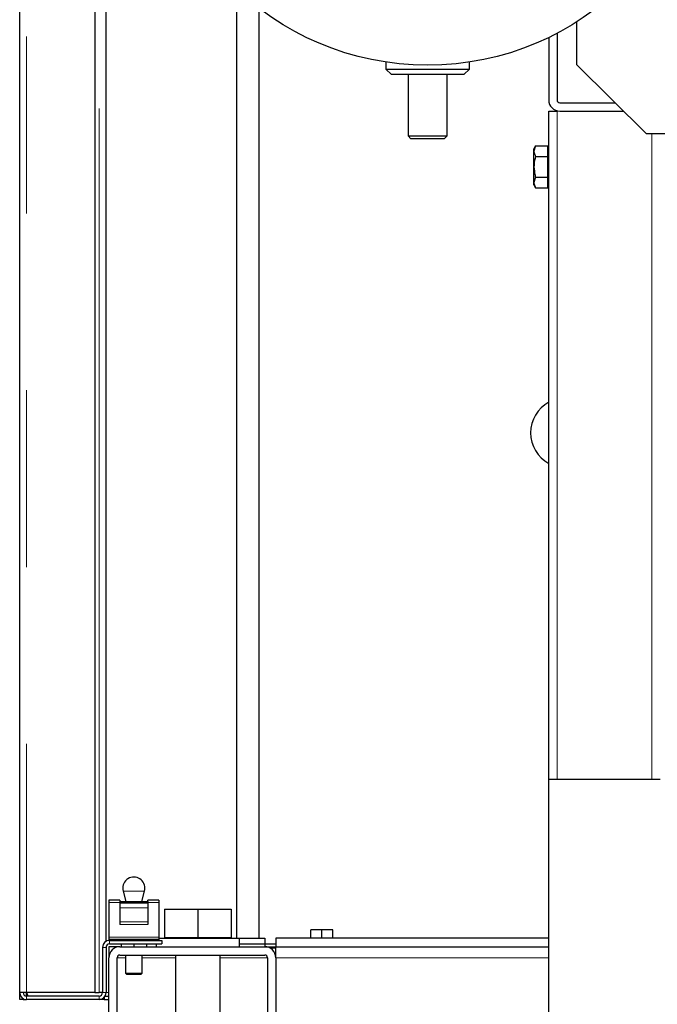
# Model space of a CAD drawing. Header units: millimetres. Extents: x 18 to 260, y 57 to 148.
# Tile 26 of 80: x 98.65 to 103.23, y 60.99 to 68.06. Entities that reach past the tile are written whole.
import ezdxf

# ---------------------------------------------------------------- set-up
doc = ezdxf.new("R2010")
doc.units = ezdxf.units.MM
doc.linetypes.add('PHANTOM', pattern=[12.7, 6.35, -1.27, 1.27, -1.27, 1.27, -1.27])

msp = doc.modelspace()

# ---------------------------------------------------------------- linework, layer by layer
at = {"color": 7, "linetype": 'Continuous', "lineweight": 25}
for p, q in [((98.6467, 61.0696), (98.6467, 88.2696)), ((99.1867, 87.7655), (99.1867, 61.0696)), ((99.2667, 61.4379), (99.2667, 68.4096)), ((100.2067, 61.4596), (100.2067, 68.2296)), ((100.3637, 68.1395), (100.3637, 61.4596)), ((100.3667, 61.4596), (100.3667, 68.1372)), ((102.6487, 67.7324), (102.6487, 68.0412)), ((102.5067, 67.959), (102.5067, 67.4796)), ((102.4467, 67.9288), (102.4467, 67.4796)), ((101.2767, 67.7523), (101.2767, 67.7016)), ((101.8767, 67.7016), (101.8767, 67.7523)), ((101.2767, 67.7016), (101.3167, 67.6616)), ((101.2767, 67.7016), (101.5767, 67.7016)), ((101.5767, 67.7016), (101.8767, 67.7016)), ((101.8367, 67.6616), (101.8767, 67.7016)), ((102.6487, 67.7324), (103.1487, 67.2367)), ((101.5767, 67.6616), (101.3167, 67.6616)), ((101.4367, 67.6616), (101.4367, 67.2216)), ((101.8367, 67.6616), (101.5767, 67.6616)), ((101.7167, 67.2216), (101.7167, 67.6616)), ((102.5267, 67.4596), (102.9238, 67.4596)), ((102.4467, 62.5996), (102.4467, 67.3996)), ((102.4467, 67.3996), (102.5067, 67.3996)), ((102.5267, 67.3996), (102.9844, 67.3996)), ((101.4367, 67.2216), (101.4567, 67.2016)), ((101.4367, 67.2216), (101.5767, 67.2216)), ((101.5767, 67.2016), (101.4567, 67.2016)), ((101.5767, 67.2216), (101.7167, 67.2216)), ((101.6967, 67.2016), (101.5767, 67.2016)), ((101.6967, 67.2016), (101.7167, 67.2216)), ((104.6737, 67.2367), (103.1487, 67.2367)), ((102.3523, 67.1498), (102.3407, 67.1296)), ((102.3523, 67.1498), (102.3407, 67.1122)), ((102.3407, 67.1122), (102.3407, 67.1296)), ((102.3407, 66.9996), (102.3407, 67.1122)), ((102.3523, 67.1498), (102.4407, 67.1498)), ((102.4407, 67.1122), (102.4407, 67.1498)), ((102.4467, 67.1296), (102.4407, 67.1296)), ((102.4407, 67.0747), (102.4407, 67.1122)), ((102.3523, 67.0747), (102.4407, 67.0747)), ((102.4407, 66.9996), (102.4407, 67.0747)), ((102.3407, 66.8871), (102.3407, 66.9996)), ((102.4407, 66.9246), (102.4407, 66.9996)), ((102.3523, 66.9246), (102.3407, 66.8871)), ((102.3523, 66.9246), (102.4407, 66.9246)), ((102.4407, 66.8871), (102.4407, 66.9246)), ((102.3407, 66.8696), (102.3407, 66.8871)), ((102.3407, 66.8696), (102.3523, 66.8495)), ((102.3523, 66.8495), (102.4407, 66.8495)), ((102.4407, 66.8495), (102.4407, 66.8871)), ((102.4407, 66.8696), (102.4467, 66.8696)), ((103.2467, 62.5996), (102.4467, 62.5996)), ((102.4467, 60.4996), (102.4467, 62.5996)), ((99.3894, 61.7989), (99.4094, 61.7242)), ((99.5239, 61.7242), (99.544, 61.7989)), ((99.3667, 61.7326), (99.2867, 61.7326)), ((99.2867, 61.7326), (99.2867, 61.7179)), ((99.3667, 61.7326), (99.3667, 61.7242)), ((99.6467, 61.7326), (99.5667, 61.7326)), ((99.5667, 61.7242), (99.5667, 61.7326)), ((99.6467, 61.7326), (99.6467, 61.7179)), ((99.2867, 61.7179), (99.2867, 61.4679)), ((99.3667, 61.7242), (99.5667, 61.7242)), ((99.3667, 61.7242), (99.3667, 61.7147)), ((99.3667, 61.7147), (99.5667, 61.7147)), ((99.3667, 61.7147), (99.3667, 61.6778)), ((99.3667, 61.6778), (99.3667, 61.5784)), ((99.5667, 61.7242), (99.5667, 61.7147)), ((99.5667, 61.7147), (99.5667, 61.6778)), ((99.5667, 61.6778), (99.5667, 61.5784)), ((99.6467, 61.7179), (99.6467, 61.4679)), ((99.6867, 61.6696), (99.6867, 61.4656)), ((99.6867, 61.6696), (99.9267, 61.6696)), ((99.9267, 61.6696), (99.9267, 61.4656)), ((99.9267, 61.6696), (100.1667, 61.6696)), ((100.1667, 61.6696), (100.1667, 61.4656)), ((99.3667, 61.5784), (99.3667, 61.5588)), ((99.5667, 61.5784), (99.5667, 61.5588)), ((100.7367, 61.4596), (100.7367, 61.5196)), ((100.8167, 61.5196), (100.7367, 61.5196)), ((100.8167, 61.4596), (100.8167, 61.5196)), ((100.8967, 61.5196), (100.8167, 61.5196)), ((100.8967, 61.4596), (100.8967, 61.5196)), ((99.2867, 61.4679), (99.2867, 61.4546)), ((99.2867, 61.4546), (99.2867, 61.4446)), ((99.2867, 61.4546), (99.6467, 61.4546)), ((99.2867, 61.4446), (99.2917, 61.4446)), ((99.2917, 61.4446), (99.6667, 61.4446)), ((99.6467, 61.4679), (99.6467, 61.4546)), ((99.6467, 61.4596), (100.2267, 61.4596)), ((99.6467, 61.4546), (99.6467, 61.4446)), ((99.6667, 61.4446), (99.6667, 61.4196)), ((99.6867, 61.4656), (99.6867, 61.4596)), ((99.6867, 61.4656), (99.8067, 61.4656)), ((99.8067, 61.4656), (99.9267, 61.4656)), ((99.9267, 61.4656), (100.0467, 61.4656)), ((100.0467, 61.4656), (100.1667, 61.4656)), ((100.1667, 61.4596), (100.1667, 61.4656)), ((100.2267, 61.3996), (100.2267, 61.4596)), ((100.2267, 61.4596), (100.4067, 61.4596)), ((100.4067, 61.4596), (100.4067, 61.3996)), ((102.4467, 61.4596), (100.4867, 61.4596)), ((100.4867, 61.4596), (100.4867, 61.3996)), ((99.2417, 61.3946), (99.2417, 61.0696)), ((99.2667, 61.3946), (99.2667, 61.0696)), ((99.3667, 61.3996), (99.2867, 61.3996)), ((99.2867, 61.3996), (99.2867, 61.3196)), ((99.2917, 61.4196), (99.6667, 61.4196)), ((99.3667, 61.3996), (100.4067, 61.3996)), ((99.3767, 61.4196), (99.3767, 61.3996)), ((99.4667, 61.4196), (99.4667, 61.3996)), ((99.5567, 61.4196), (99.5567, 61.3996)), ((99.6267, 61.4196), (99.6267, 61.3996)), ((100.2267, 61.4196), (100.4867, 61.4196)), ((100.4067, 61.3996), (100.4867, 61.3996)), ((100.4867, 61.3896), (100.4454, 61.3896)), ((100.4867, 61.3996), (102.4467, 61.3996)), ((100.4867, 61.3196), (100.4867, 61.3996)), ((99.2867, 59.8796), (99.2867, 61.3196)), ((99.3467, 59.8796), (99.3467, 61.3196)), ((99.3667, 61.3396), (100.4067, 61.3396)), ((99.4067, 61.3396), (99.4067, 61.2096)), ((99.5267, 61.2096), (99.5267, 61.3396)), ((99.7667, 61.3396), (99.7667, 59.8596)), ((100.0867, 59.8596), (100.0867, 61.3396)), ((100.4267, 61.3196), (100.4267, 59.8796)), ((100.4867, 61.3396), (100.4841, 61.3396)), ((100.4867, 61.3196), (100.4867, 59.8796)), ((99.4067, 61.2096), (99.4167, 61.1996)), ((99.4067, 61.2096), (99.5267, 61.2096)), ((99.5167, 61.1996), (99.4167, 61.1996)), ((99.5167, 61.1996), (99.5267, 61.2096)), ((98.6717, 61.0696), (98.6467, 61.0696)), ((98.6467, 61.0196), (98.6467, 61.0696)), ((98.6717, 61.0196), (98.6467, 61.0196)), ((98.6967, 61.0696), (98.6717, 61.0696)), ((98.6717, 61.0196), (98.6717, 61.0263)), ((98.6717, 61.0196), (98.6967, 61.0196)), ((99.1867, 61.0696), (98.6967, 61.0696)), ((98.6967, 61.0446), (98.6967, 61.0696)), ((99.2167, 61.0446), (98.6967, 61.0446)), ((99.2167, 61.0196), (98.6967, 61.0196)), ((99.1867, 61.0696), (99.2167, 61.0696)), ((99.2417, 61.0696), (99.2167, 61.0696)), ((99.2542, 61.0196), (99.2167, 61.0196)), ((99.2542, 61.0366), (99.2542, 61.0196)), ((99.2542, 61.0196), (99.2867, 61.0196)), ((99.26, 61.0446), (99.2867, 61.0446))]:
    msp.add_line(p, q, dxfattribs=at)
at = {"color": 8, "linetype": 'PHANTOM', "lineweight": 18}
for p, q in [((98.6967, 88.2555), (98.6967, 61.0696)), ((99.2167, 61.0696), (99.2167, 68.4096)), ((102.5067, 62.5996), (102.5067, 67.3996)), ((103.1867, 62.5996), (103.1867, 67.2367)), ((99.544, 61.7989), (99.3894, 61.7989)), ((99.2867, 61.7179), (99.3667, 61.7179)), ((99.3667, 61.6778), (99.5667, 61.6778)), ((99.5667, 61.7179), (99.6467, 61.7179)), ((99.3667, 61.5784), (99.5667, 61.5784)), ((99.3667, 61.5588), (99.5667, 61.5588)), ((99.2867, 61.4679), (99.6467, 61.4679)), ((99.2917, 61.4196), (99.2917, 61.4446)), ((99.2667, 61.3946), (99.2417, 61.3946)), ((99.4067, 61.3196), (99.3467, 61.3196)), ((99.7667, 61.3196), (99.5267, 61.3196)), ((100.4267, 61.3196), (100.0867, 61.3196)), ((100.4867, 61.3196), (102.4467, 61.3196)), ((98.6967, 61.0446), (98.6967, 61.0196)), ((99.2167, 61.0446), (99.2167, 61.0196)), ((99.2417, 61.0696), (99.2667, 61.0696)), ((99.2867, 61.0696), (99.2667, 61.0696))]:
    msp.add_line(p, q, dxfattribs=at)
at = {"color": 7, "linetype": 'Continuous', "lineweight": 25}
msp.add_circle((101.5767, 69.7296), 2, dxfattribs=at)
for centre, radius, start, end in [((102.5267, 67.4796), 0.08, 180, 270), ((102.5267, 67.4796), 0.02, 180, 270), ((102.5667, 65.0896), 0.25, 118.6854, 241.3146), ((99.4667, 61.8196), 0.08, 0, 195), ((99.4667, 61.8196), 0.08, 345, 0), ((99.2917, 61.3946), 0.05, 90, 180), ((99.2917, 61.3946), 0.025, 90, 180), ((99.3667, 61.3196), 0.08, 90, 180), ((100.4067, 61.3196), 0.08, 0, 90), ((99.3667, 61.3196), 0.02, 90, 180), ((100.4067, 61.3196), 0.02, 0, 90), ((98.6967, 61.0696), 0.05, 180, 270), ((98.6967, 61.0696), 0.025, 180, 270), ((99.2167, 61.0696), 0.05, 270, 0), ((99.2167, 61.0696), 0.025, 270, 0)]:
    msp.add_arc(centre, radius, start, end, dxfattribs=at)
for points, knots in [([(102.3407, 67.1122), (102.3407, 67.1113), (102.3409, 67.0987), (102.3468, 67.0862), (102.3523, 67.0747)], [0, 0, 0, 0, 0.070221, 1, 1, 1, 1]), ([(102.3523, 67.0747), (102.3475, 67.0555), (102.3413, 67.0307), (102.3408, 67.0053), (102.3407, 66.9996)], [0, 0, 0, 0, 0.775836, 1, 1, 1, 1]), ([(102.3407, 66.9996), (102.3422, 66.9793), (102.3441, 66.9539), (102.3509, 66.9295), (102.3523, 66.9246)], [0, 0, 0, 0, 0.798787, 1, 1, 1, 1]), ([(102.3407, 66.8871), (102.3407, 66.8862), (102.3409, 66.8735), (102.3468, 66.8611), (102.3523, 66.8495)], [0, 0, 0, 0, 0.070217, 1, 1, 1, 1]), ([(98.6967, 61.0696), (98.6977, 61.0638), (98.6993, 61.0548), (98.7009, 61.0473), (98.7015, 61.0446)], [0, 0, 0, 0, 0.644457, 1, 1, 1, 1]), ([(98.6967, 61.0696), (98.6978, 61.0667), (98.6999, 61.0607), (98.7031, 61.0528), (98.7064, 61.0472), (98.7089, 61.0449), (98.7104, 61.0447), (98.7108, 61.0446)], [0, 0, 0, 0, 0.228377, 0.456751, 0.685045, 0.913338, 1, 1, 1, 1])]:
    msp.add_open_spline(points, degree=3, knots=knots, dxfattribs=at)

doc.saveas('drawing.dxf')
